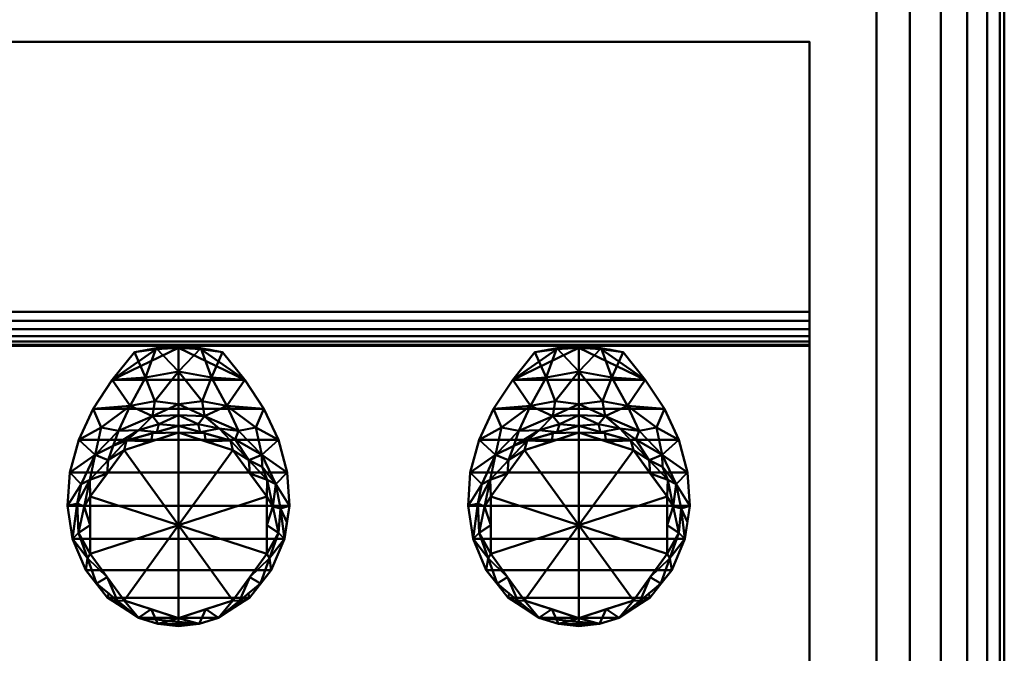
# Model space of a CAD drawing. Header units: millimetres. Extents: x -516 to 516, y -293 to 316.
# Tile 206 of 214: x 246 to 516, y -119 to 55. Entities that reach past the tile are written whole.
import ezdxf

# ---------------------------------------------------------------- set-up
doc = ezdxf.new("R2010")
doc.units = ezdxf.units.MM
doc.layers.add('A-GENM', color=13, linetype='Continuous', lineweight=30)
doc.layers.add('I-FURN', color=30, linetype='Continuous', lineweight=30)

# ---------------------------------------------------------------- blocks, each defined once
blk = doc.blocks.new('Coffre - Blanc-532879-Vue 1')
at = {"layer": 'I-FURN', "lineweight": 40}
mesh = blk.add_polyface(dxfattribs=at)
corners = [(480.91, -210.75, 707.74), (480.91, 273.15, 707.74), (-480.91, 273.15, 707.74), (-480.91, -210.75, 707.74)]
mesh.append_faces([[corners[k] for k in face] for face in [(0, 1, 2, 3)]])
mesh = blk.add_polyface(dxfattribs=at)
corners = [(-480.91, -210.75, 2.75), (-480.91, 273.15, 2.75), (480.91, 273.15, 2.75), (480.91, -210.75, 2.75)]
mesh.append_faces([[corners[k] for k in face] for face in [(0, 1, 2, 3)]])
mesh = blk.add_polyface(dxfattribs=at)
corners = [(516, -210.75, 38.79), (514.81, -210.75, 29.61), (511.33, -210.75, 21.04), (505.78, -210.75, 13.64), (498.52, -210.75, 7.89), (490.05, -210.75, 4.18), (480.91, -210.75, 2.75), (480.91, 273.15, 2.75), (490.05, 273.15, 4.18), (498.52, 273.15, 7.89), (505.78, 273.15, 13.64), (511.33, 273.15, 21.04), (514.81, 273.15, 29.61), (516, 273.15, 38.79)]
mesh.append_faces([[corners[k] for k in face] for face in [(1, 12, 13, 0)]], dxfattribs={"vtx0": -1})
mesh.append_faces([[corners[k] for k in face] for face in [(5, 8, 9, 4), (4, 9, 10, 3), (2, 11, 12, 1), (11, 2, 3, 10)]], dxfattribs={"vtx0": -1, "vtx2": -1})
mesh.append_faces([[corners[k] for k in face] for face in [(6, 7, 8, 5)]], dxfattribs={"vtx2": -1})
mesh = blk.add_polyface(dxfattribs=at)
corners = [(480.91, -210.75, 707.74), (490.05, -210.75, 706.31), (498.52, -210.75, 702.6), (505.78, -210.75, 696.86), (511.33, -210.75, 689.45), (514.81, -210.75, 680.88), (516, -210.75, 671.7), (516, 273.15, 671.7), (514.81, 273.15, 680.88), (511.33, 273.15, 689.45), (505.78, 273.15, 696.86), (498.52, 273.15, 702.6), (490.05, 273.15, 706.31), (480.91, 273.15, 707.74)]
mesh.append_faces([[corners[k] for k in face] for face in [(1, 12, 13, 0)]], dxfattribs={"vtx0": -1})
mesh.append_faces([[corners[k] for k in face] for face in [(5, 8, 9, 4), (4, 9, 10, 3), (2, 11, 12, 1), (11, 2, 3, 10)]], dxfattribs={"vtx0": -1, "vtx2": -1})
mesh.append_faces([[corners[k] for k in face] for face in [(6, 7, 8, 5)]], dxfattribs={"vtx2": -1})
mesh = blk.add_polyface(dxfattribs=at)
corners = [(516, -210.75, 38.79), (516, 273.15, 38.79), (516, 273.15, 671.7), (516, -210.75, 671.7)]
mesh.append_faces([[corners[k] for k in face] for face in [(0, 1, 2, 3)]])
mesh = blk.add_polyface(dxfattribs=at)
corners = [(26.8, -24.76, 121.13), (462.46, -24.76, 121.13), (462.46, 49.35, 118.55), (26.8, 49.35, 118.55)]
mesh.append_faces([[corners[k] for k in face] for face in [(0, 1, 2, 3)]])
mesh = blk.add_polyface(dxfattribs=at)
corners = [(26.8, 49.35, 118.55), (462.46, 49.35, 118.55), (462.46, 49.35, 426.69), (26.8, 49.35, 426.69)]
mesh.append_faces([[corners[k] for k in face] for face in [(0, 1, 2, 3)]])
mesh = blk.add_polyface(dxfattribs=at)
corners = [(26.8, 49.35, 426.69), (462.46, 49.35, 426.69), (462.46, -162.65, 445.24), (26.8, -162.65, 445.24)]
mesh.append_faces([[corners[k] for k in face] for face in [(0, 1, 2, 3)]])
mesh = blk.add_polyface(dxfattribs=at)
corners = [(462.46, -34.14, 76.77), (462.46, -155.41, 81), (462.46, -157.28, 80.75), (462.46, -159.03, 80.03), (462.46, -160.53, 78.88), (462.46, -161.68, 77.38), (462.46, -162.4, 75.63), (462.46, -162.65, 73.76), (462.46, -162.65, 445.24), (462.46, 49.35, 426.69), (462.46, 49.35, 118.55), (462.46, -24.76, 121.13), (462.46, -27.22, 120.66), (462.46, -29.49, 119.6), (462.46, -31.43, 118), (462.46, -32.9, 115.96), (462.46, -33.83, 113.63), (462.46, -34.14, 111.14)]
mesh.append_faces([[corners[k] for k in face] for face in [(8, 6, 7)]], dxfattribs={"vtx0": -1})
mesh.append_faces([[corners[k] for k in face] for face in [(4, 8, 3), (17, 1, 16), (15, 1, 14), (14, 1, 13), (16, 1, 15)]], dxfattribs={"vtx0": -1, "vtx1": -1})
mesh.append_faces([[corners[k] for k in face] for face in [(8, 13, 1, 2)]], dxfattribs={"vtx0": -1, "vtx1": -1, "vtx3": -1})
mesh.append_faces([[corners[k] for k in face] for face in [(8, 4, 5), (8, 5, 6), (12, 8, 9, 11)]], dxfattribs={"vtx0": -1, "vtx2": -1})
mesh.append_faces([[corners[k] for k in face] for face in [(2, 3, 8), (12, 13, 8)]], dxfattribs={"vtx1": -1, "vtx2": -1})
mesh.append_faces([[corners[k] for k in face] for face in [(17, 0, 1), (9, 10, 11)]], dxfattribs={"vtx2": -1})
mesh = blk.add_polyface(dxfattribs=at)
corners = [(26.8, -24.76, 121.13), (26.8, -27.22, 120.66), (26.8, -29.49, 119.6), (26.8, -31.43, 118), (26.8, -32.9, 115.96), (26.8, -33.83, 113.63), (26.8, -34.14, 111.14), (462.46, -34.14, 111.14), (462.46, -33.83, 113.63), (462.46, -32.9, 115.96), (462.46, -31.43, 118), (462.46, -29.49, 119.6), (462.46, -27.22, 120.66), (462.46, -24.76, 121.13)]
mesh.append_faces([[corners[k] for k in face] for face in [(0, 1, 12, 13)]], dxfattribs={"vtx1": -1})
mesh.append_faces([[corners[k] for k in face] for face in [(1, 2, 11, 12), (10, 11, 2, 3), (4, 5, 8, 9), (9, 10, 3, 4)]], dxfattribs={"vtx1": -1, "vtx3": -1})
mesh.append_faces([[corners[k] for k in face] for face in [(5, 6, 7, 8)]], dxfattribs={"vtx3": -1})
mesh = blk.add_polyface(dxfattribs=at)
corners = [(26.8, -34.14, 76.77), (462.46, -34.14, 76.77), (462.46, -34.14, 111.14), (26.8, -34.14, 111.14)]
mesh.append_faces([[corners[k] for k in face] for face in [(0, 1, 2, 3)]])
mesh = blk.add_polyface(dxfattribs=at)
corners = [(26.8, -155.41, 81), (462.46, -155.41, 81), (462.46, -34.14, 76.77), (26.8, -34.14, 76.77)]
mesh.append_faces([[corners[k] for k in face] for face in [(0, 1, 2, 3)]])
blk = doc.blocks.new('Bec - Bec-532885-Vue 1')
at = {"layer": 'A-GENM', "lineweight": 40}
mesh = blk.add_polyface(dxfattribs=at)
corners = [(0.04, -56.12, 373.55), (0.04, -50.09, 349.91), (0.04, -34.34, 331.3), (-6.07, -34.72, 331.3), (-12.08, -35.85, 331.3), (-18.16, -43.45, 335.72), (-23.43, -51.44, 340.36), (-27.38, -59.91, 345.29), (-29.8, -68.86, 350.49), (-30.42, -78.04, 355.83), (-29.05, -87.11, 361.11), (-25.45, -95.72, 366.11), (-19.43, -103.27, 370.5), (-10.99, -108.78, 373.71), (-22.46, -99.4, 373.68), (-27.39, -85.43, 373.64), (-24.35, -70.93, 373.59), (-14.23, -60.11, 373.56), (-22.44, -99.5, 368.31), (-15.77, -104.87, 373.7), (-24.92, -92.41, 373.66), (-19.11, -102.14, 373.69), (-16.12, -105.43, 371.76), (0.04, -41.18, 339.38), (-16.47, -57.47, 355.81), (-13.26, -50.56, 346.2), (0.04, -53.11, 361.73), (-5.9, -57.78, 373.55), (-22.85, -64.04, 358.16), (-7.13, -53.44, 355.53), (-9.01, -42.85, 338.11), (-26.66, -72.08, 361.83), (-25.87, -78.18, 373.61), (-21.24, -56.5, 348.21), (-19.29, -65.52, 373.57), (-6.47, -49.34, 347.42), (-10.92, -57.28, 364.21), (-5.34, -55.63, 364.36), (-27.76, -77.37, 364.5), (-17.88, -61.56, 364.8)]
mesh.append_faces([[corners[k] for k in face] for face in [(3, 23, 2)]], dxfattribs={"vtx0": -1})
mesh.append_faces([[corners[k] for k in face] for face in [(7, 33, 6), (6, 25, 5), (11, 20, 10), (15, 10, 20), (1, 29, 26), (32, 38, 15), (23, 35, 1), (27, 36, 17), (0, 37, 27), (10, 38, 9), (16, 38, 32)]], dxfattribs={"vtx0": -1, "vtx1": -1})
mesh.append_faces([[corners[k] for k in face] for face in [(29, 1, 35), (5, 25, 30), (27, 37, 36), (31, 16, 28), (39, 24, 28), (33, 25, 6), (35, 25, 29), (31, 28, 8), (35, 23, 30), (28, 33, 7), (9, 38, 31), (30, 23, 3), (37, 26, 29), (33, 28, 24), (29, 24, 36), (25, 24, 29), (15, 38, 10), (16, 31, 38), (25, 33, 24), (30, 25, 35), (39, 36, 24), (36, 37, 29), (34, 39, 28), (36, 39, 17)]], dxfattribs={"vtx0": -1, "vtx1": -1, "vtx2": -1})
mesh.append_faces([[corners[k] for k in face] for face in [(14, 11, 18), (28, 7, 8), (12, 19, 21), (19, 12, 22), (18, 21, 14), (21, 18, 12), (11, 14, 20), (39, 34, 17), (28, 16, 34)]], dxfattribs={"vtx0": -1, "vtx2": -1})
mesh.append_faces([[corners[k] for k in face] for face in [(3, 4, 30), (0, 26, 37), (8, 9, 31), (4, 5, 30)]], dxfattribs={"vtx1": -1, "vtx2": -1})
mesh.append_faces([[corners[k] for k in face] for face in [(22, 13, 19)]], dxfattribs={"vtx2": -1})
mesh = blk.add_polyface(dxfattribs=at)
corners = [(0.04, -111.05, 375.03), (-5.62, -110.47, 374.69), (-10.99, -108.78, 373.71), (-19.43, -103.27, 370.5), (-25.45, -95.72, 366.11), (-29.05, -87.11, 361.11), (-30.42, -78.04, 355.83), (-29.8, -68.86, 350.49), (-27.38, -59.91, 345.29), (-23.43, -51.44, 340.36), (-18.16, -43.45, 335.72), (-12.08, -35.85, 331.3), (-6.06, -34.99, 330.8), (0.04, -34.7, 330.63), (6.14, -34.99, 330.8), (12.16, -35.85, 331.3), (18.24, -43.45, 335.72), (23.52, -51.44, 340.36), (27.47, -59.91, 345.29), (29.88, -68.86, 350.49), (30.5, -78.04, 355.83), (29.13, -87.11, 361.11), (25.53, -95.72, 366.11), (19.52, -103.27, 370.5), (11.07, -108.78, 373.71), (5.72, -110.47, 374.69)]
mesh.append_faces([[corners[k] for k in face] for face in [(16, 10, 13)]], dxfattribs={"vtx0": -1, "vtx1": -1, "vtx2": -1})
mesh.append_faces([[corners[k] for k in face] for face in [(9, 17, 18, 8), (10, 16, 17, 9), (16, 13, 14), (8, 18, 19, 7), (5, 21, 22, 4), (3, 23, 24, 2), (7, 19, 20, 6), (10, 12, 13)]], dxfattribs={"vtx0": -1, "vtx2": -1})
mesh.append_faces([[corners[k] for k in face] for face in [(15, 16, 14), (0, 1, 25)]], dxfattribs={"vtx1": -1})
mesh.append_faces([[corners[k] for k in face] for face in [(24, 25, 2), (1, 2, 25)]], dxfattribs={"vtx1": -1, "vtx2": -1})
mesh.append_faces([[corners[k] for k in face] for face in [(20, 21, 5, 6), (22, 23, 3, 4)]], dxfattribs={"vtx1": -1, "vtx3": -1})
mesh.append_faces([[corners[k] for k in face] for face in [(10, 11, 12)]], dxfattribs={"vtx2": -1})
mesh = blk.add_polyface(dxfattribs=at)
corners = [(0.04, -34.34, 331.3), (0.04, -34.7, 330.63), (-6.06, -34.99, 330.8), (-12.08, -35.85, 331.3), (-6.07, -34.72, 331.3), (-3.01, -34.53, 331.3), (-3.01, -34.85, 330.72), (-8.31, -35.14, 331.3), (-8.92, -35.4, 331.04), (-10.5, -35.62, 331.17), (-10.2, -35.5, 331.3)]
mesh.append_faces([[corners[k] for k in face] for face in [(0, 6, 5), (4, 8, 7), (2, 5, 6)]], dxfattribs={"vtx0": -1, "vtx1": -1})
mesh.append_faces([[corners[k] for k in face] for face in [(9, 10, 7, 8), (2, 4, 5), (4, 2, 8)]], dxfattribs={"vtx0": -1, "vtx2": -1})
mesh.append_faces([[corners[k] for k in face] for face in [(0, 1, 6), (9, 3, 10)]], dxfattribs={"vtx2": -1})
mesh = blk.add_polyface(dxfattribs=at)
corners = [(0.04, -34.7, 330.63), (0.04, -34.34, 331.3), (6.15, -34.72, 331.3), (12.16, -35.85, 331.3), (6.14, -34.99, 330.8), (3.1, -34.53, 331.3), (3.09, -34.85, 330.72), (9, -35.4, 331.04), (8.39, -35.14, 331.3), (10.28, -35.5, 331.3), (10.58, -35.62, 331.17)]
mesh.append_faces([[corners[k] for k in face] for face in [(1, 6, 0)]], dxfattribs={"vtx0": -1})
mesh.append_faces([[corners[k] for k in face] for face in [(5, 6, 1)]], dxfattribs={"vtx0": -1, "vtx1": -1})
mesh.append_faces([[corners[k] for k in face] for face in [(4, 5, 2), (7, 2, 8), (5, 4, 6)]], dxfattribs={"vtx0": -1, "vtx2": -1})
mesh.append_faces([[corners[k] for k in face] for face in [(10, 7, 8), (8, 9, 10), (7, 4, 2)]], dxfattribs={"vtx1": -1, "vtx2": -1})
mesh.append_faces([[corners[k] for k in face] for face in [(9, 3, 10)]], dxfattribs={"vtx2": -1})
mesh = blk.add_polyface(dxfattribs=at)
corners = [(0.04, -34.34, 331.3), (0.04, -50.09, 349.91), (0.04, -56.12, 373.55), (14.31, -60.11, 373.56), (24.43, -70.93, 373.59), (27.47, -85.43, 373.64), (22.54, -99.4, 373.68), (11.07, -108.78, 373.71), (19.52, -103.27, 370.5), (25.53, -95.72, 366.11), (29.13, -87.11, 361.11), (30.5, -78.04, 355.83), (29.88, -68.86, 350.49), (27.47, -59.91, 345.29), (23.52, -51.44, 340.36), (18.24, -43.45, 335.72), (12.16, -35.85, 331.3), (6.15, -34.72, 331.3), (25, -92.41, 373.66), (15.85, -104.87, 373.7), (22.52, -99.5, 368.31), (19.2, -102.14, 373.69), (16.2, -105.43, 371.76), (0.04, -41.18, 339.38), (16.55, -57.47, 355.81), (13.34, -50.56, 346.2), (0.04, -53.11, 361.73), (5.98, -57.78, 373.55), (22.93, -64.04, 358.16), (7.21, -53.44, 355.53), (9.1, -42.85, 338.11), (26.74, -72.08, 361.83), (25.95, -78.18, 373.61), (21.32, -56.5, 348.21), (19.37, -65.52, 373.57), (23.02, -67.37, 366.47), (6.55, -49.34, 347.42), (5.42, -55.63, 364.36), (11.25, -56.78, 361.74), (15.65, -59.82, 364.59), (29.82, -82.57, 358.47), (28.1, -78.76, 364.64)]
mesh.append_faces([[corners[k] for k in face] for face in [(21, 20, 6), (6, 9, 18), (10, 18, 9), (14, 33, 13), (20, 21, 8), (11, 41, 40), (2, 37, 26), (34, 39, 3), (5, 41, 32)]], dxfattribs={"vtx0": -1, "vtx1": -1})
mesh.append_faces([[corners[k] for k in face] for face in [(38, 29, 37), (25, 33, 14), (41, 5, 10), (28, 13, 33), (28, 35, 31), (23, 30, 17), (1, 29, 36), (25, 36, 29), (38, 24, 29), (24, 38, 39), (24, 33, 25), (24, 25, 29), (25, 15, 30), (37, 29, 26), (28, 31, 12), (28, 33, 24), (39, 34, 28), (31, 35, 4), (28, 34, 35), (25, 30, 36), (23, 36, 30), (27, 38, 37), (39, 38, 3), (28, 24, 39), (41, 31, 32), (31, 41, 11)]], dxfattribs={"vtx0": -1, "vtx1": -1, "vtx2": -1})
mesh.append_faces([[corners[k] for k in face] for face in [(10, 5, 18), (25, 14, 15), (30, 15, 16), (6, 20, 9), (29, 1, 26), (36, 23, 1), (30, 16, 17), (8, 21, 19), (41, 10, 40), (31, 4, 32), (38, 27, 3)]], dxfattribs={"vtx0": -1, "vtx2": -1})
mesh.append_faces([[corners[k] for k in face] for face in [(11, 12, 31), (22, 8, 19), (2, 27, 37), (34, 4, 35), (12, 13, 28)]], dxfattribs={"vtx1": -1, "vtx2": -1})
mesh.append_faces([[corners[k] for k in face] for face in [(17, 0, 23), (19, 7, 22)]], dxfattribs={"vtx2": -1})
mesh = blk.add_polyface(dxfattribs=at)
corners = [(0.04, -108.85, 445.09), (-14.93, -103.99, 445.08), (-24.18, -91.26, 445.04), (-24.18, -75.52, 444.99), (-14.93, -62.78, 444.95), (0.04, -57.92, 444.94), (0.04, -56.12, 373.55), (-14.23, -60.11, 373.56), (-24.35, -70.93, 373.59), (-27.39, -85.43, 373.64), (-22.46, -99.4, 373.68), (-10.99, -108.78, 373.71), (-5.62, -110.47, 374.69), (0.04, -111.05, 375.03), (-7.44, -106.42, 445.08), (-7.44, -60.35, 444.94), (-7.09, -58.11, 373.55), (-19.55, -69.15, 444.97), (-19.29, -65.52, 373.57), (-25.87, -78.18, 373.61), (-24.18, -83.39, 445.01), (-16.73, -104.09, 373.69), (-19.55, -97.62, 445.06), (-24.92, -92.41, 373.66)]
mesh.append_faces([[corners[k] for k in face] for face in [(5, 16, 15), (4, 18, 17), (1, 11, 14), (8, 17, 18), (9, 20, 19), (3, 19, 20), (22, 21, 1), (21, 22, 10), (12, 14, 11)]], dxfattribs={"vtx0": -1, "vtx1": -1})
mesh.append_faces([[corners[k] for k in face] for face in [(9, 2, 20), (7, 4, 15), (8, 3, 17), (2, 9, 23), (12, 0, 14), (3, 8, 19), (23, 22, 2)]], dxfattribs={"vtx0": -1, "vtx2": -1})
mesh.append_faces([[corners[k] for k in face] for face in [(13, 0, 12)]], dxfattribs={"vtx1": -1})
mesh.append_faces([[corners[k] for k in face] for face in [(16, 7, 15), (7, 18, 4), (21, 11, 1), (23, 10, 22)]], dxfattribs={"vtx1": -1, "vtx2": -1})
mesh.append_faces([[corners[k] for k in face] for face in [(5, 6, 16)]], dxfattribs={"vtx2": -1})
mesh = blk.add_polyface(dxfattribs=at)
corners = [(0.04, -56.12, 373.55), (0.04, -57.92, 444.94), (15.01, -62.78, 444.95), (24.26, -75.52, 444.99), (24.26, -91.26, 445.04), (15.01, -103.99, 445.08), (0.04, -108.85, 445.09), (0.04, -111.05, 375.03), (5.72, -110.47, 374.69), (11.07, -108.78, 373.71), (22.54, -99.4, 373.68), (27.47, -85.43, 373.64), (24.43, -70.93, 373.59), (14.31, -60.11, 373.56), (7.53, -106.42, 445.08), (7.53, -60.35, 444.94), (7.18, -58.11, 373.55), (19.37, -65.52, 373.57), (19.64, -69.15, 444.97), (16.81, -104.09, 373.69), (19.64, -97.62, 445.06), (25, -92.41, 373.66), (24.26, -83.39, 445.01), (25.95, -78.18, 373.61)]
mesh.append_faces([[corners[k] for k in face] for face in [(1, 16, 0)]], dxfattribs={"vtx0": -1})
mesh.append_faces([[corners[k] for k in face] for face in [(9, 14, 8), (5, 19, 20), (6, 8, 14), (20, 21, 4), (21, 20, 10), (22, 23, 3), (12, 3, 23)]], dxfattribs={"vtx0": -1, "vtx1": -1})
mesh.append_faces([[corners[k] for k in face] for face in [(13, 15, 2), (5, 9, 19), (12, 18, 3), (22, 11, 23), (17, 2, 18), (15, 13, 16), (18, 12, 17)]], dxfattribs={"vtx0": -1, "vtx2": -1})
mesh.append_faces([[corners[k] for k in face] for face in [(7, 8, 6)]], dxfattribs={"vtx1": -1})
mesh.append_faces([[corners[k] for k in face] for face in [(1, 15, 16), (5, 14, 9), (21, 11, 4), (17, 13, 2), (19, 10, 20), (22, 4, 11)]], dxfattribs={"vtx1": -1, "vtx2": -1})
mesh = blk.add_polyface(dxfattribs=at)
corners = [(0.04, -57.92, 444.94), (-14.93, -62.78, 444.95), (-24.18, -75.52, 444.99), (-24.18, -91.26, 445.04), (-14.93, -103.99, 445.08), (0.04, -108.85, 445.09), (0.04, -83.39, 445.01)]
mesh.append_faces([[corners[k] for k in face] for face in [(6, 4, 5)]], dxfattribs={"vtx0": -1})
mesh.append_faces([[corners[k] for k in face] for face in [(4, 6, 3)]], dxfattribs={"vtx0": -1, "vtx1": -1})
mesh.append_faces([[corners[k] for k in face] for face in [(6, 2, 3)]], dxfattribs={"vtx0": -1, "vtx2": -1})
mesh.append_faces([[corners[k] for k in face] for face in [(1, 2, 6)]], dxfattribs={"vtx1": -1, "vtx2": -1})
mesh.append_faces([[corners[k] for k in face] for face in [(6, 0, 1)]], dxfattribs={"vtx2": -1})
mesh = blk.add_polyface(dxfattribs=at)
corners = [(0.04, -108.85, 445.09), (15.01, -103.99, 445.08), (24.26, -91.26, 445.04), (24.26, -75.52, 444.99), (15.01, -62.78, 444.95), (0.04, -57.92, 444.94), (0.04, -83.39, 445.01)]
mesh.append_faces([[corners[k] for k in face] for face in [(3, 6, 2)]], dxfattribs={"vtx0": -1, "vtx1": -1})
mesh.append_faces([[corners[k] for k in face] for face in [(6, 1, 2)]], dxfattribs={"vtx0": -1, "vtx2": -1})
mesh.append_faces([[corners[k] for k in face] for face in [(5, 6, 4)]], dxfattribs={"vtx1": -1})
mesh.append_faces([[corners[k] for k in face] for face in [(3, 4, 6)]], dxfattribs={"vtx1": -1, "vtx2": -1})
mesh.append_faces([[corners[k] for k in face] for face in [(6, 0, 1)]], dxfattribs={"vtx2": -1})

msp = doc.modelspace()

# ---------------------------------------------------------------- block references
at = {"layer": 'A-GENM', "lineweight": 40, "transparency": 33554636}
for p in [(289.12, 0, 24.6), (399.12, 0, 24.6)]:
    msp.add_blockref('Bec - Bec-532885-Vue 1', p, dxfattribs=at)
at = {"layer": 'I-FURN', "lineweight": 40}
msp.add_blockref('Coffre - Blanc-532879-Vue 1', (0, 0, 24.6), dxfattribs=at)

doc.saveas('drawing.dxf')
